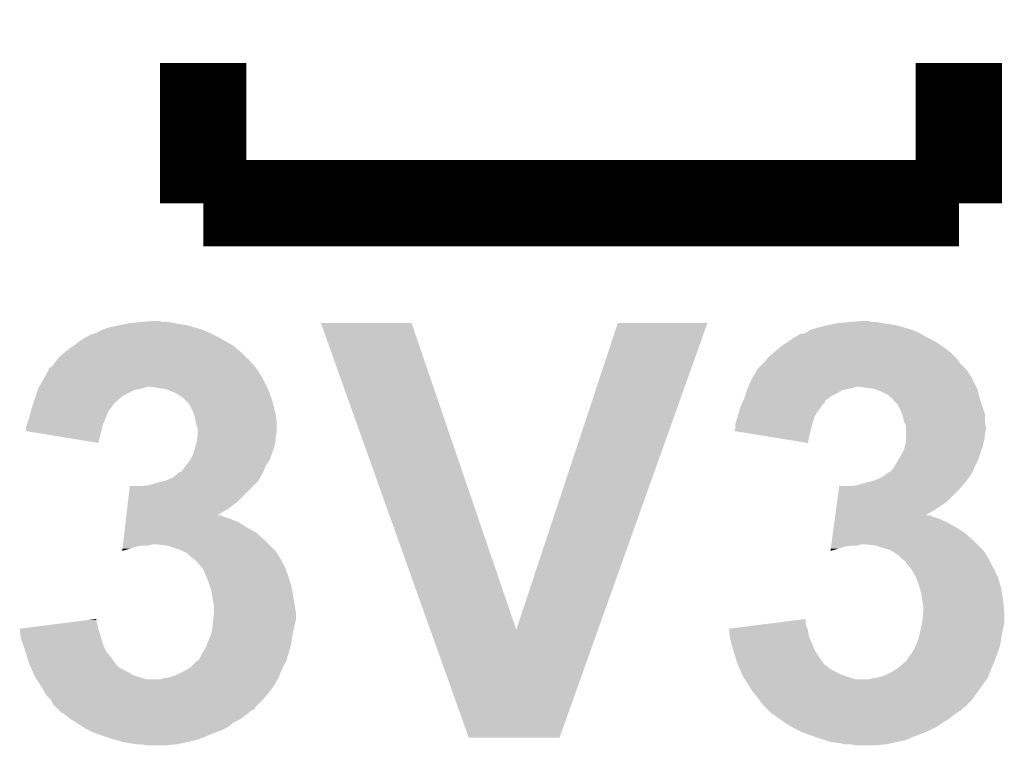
# Model space of a CAD drawing. Extents: x -1.3 to 24.2, y -3.9 to 39.2.
# Tile 10 of 42: x 9 to 11.3, y 3.7 to 5.4. Entities that reach past the tile are written whole.
import ezdxf

# ---------------------------------------------------------------- set-up
doc = ezdxf.new("R2010")
doc.units = 0
doc.layers.add('DAC_20_CLICK_V100_GTO', color=14, linetype='CONTINUOUS')

msp = doc.modelspace()

# ---------------------------------------------------------------- linework, layer by layer
at = {"layer": 'DAC_20_CLICK_V100_GTO', "const_width": 0.2032}
for points in [[(9.41324, 4.93268), (9.41324, 5.26288)], [(11.19124, 4.93268), (11.19124, 5.26288)], [(9.41324, 4.93268), (11.19124, 4.93268)]]:
    msp.add_lwpolyline(points, dxfattribs=at)
at = {"layer": 'DAC_20_CLICK_V100_GTO'}
for points in [[(9.16178, 4.62788), (9.177022, 4.6355), (9.42848, 4.62788), (9.410702, 4.6355)], [(9.177022, 4.6355), (9.192262, 4.64058), (9.410702, 4.6355), (9.392922, 4.64058)], [(9.192262, 4.64058), (9.21512, 4.64566), (9.392922, 4.64058), (9.375142, 4.64566)], [(9.21512, 4.64566), (9.240518, 4.65074), (9.375142, 4.64566), (9.34466, 4.65074)], [(9.240518, 4.65074), (9.26592, 4.65328), (9.34466, 4.65074), (9.331962, 4.65328)], [(9.26592, 4.65328), (9.296398, 4.65582), (9.319262, 4.65328), (9.309102, 4.65582)], [(9.690134, 4.65072), (9.690128, 4.650734), (9.903464, 4.65072), (9.690128, 4.650734)], [(9.947444, 3.929454), (9.690134, 4.65072), (10.149864, 3.929454), (9.903464, 4.65072)], [(10.149864, 3.929454), (10.388608, 4.650708), (10.34207, 3.929454), (10.59941, 4.650708)], [(10.388608, 4.650708), (10.38862, 4.65074), (10.59941, 4.650708), (10.38862, 4.65074)], [(10.830562, 4.62788), (10.843252, 4.6355), (11.097262, 4.62788), (11.079482, 4.6355)], [(10.843252, 4.6355), (10.843256, 4.635502), (11.079482, 4.6355), (11.079476, 4.635502)], [(10.843256, 4.635502), (10.86104, 4.64058), (11.079476, 4.635502), (11.061702, 4.64058)], [(10.86104, 4.64058), (10.88136, 4.64566), (11.061702, 4.64058), (11.043922, 4.64566)], [(10.88136, 4.64566), (10.89406, 4.6482), (11.043922, 4.64566), (11.02868, 4.6482)], [(10.89406, 4.6482), (10.90676, 4.65074), (11.02868, 4.6482), (11.0109, 4.65074)], [(10.90676, 4.65074), (10.9347, 4.65328), (11.0109, 4.65074), (10.998202, 4.65328)], [(10.9347, 4.65328), (10.965154, 4.655818), (10.985504, 4.65328), (10.977882, 4.655818)], [(10.965154, 4.655818), (10.965178, 4.65582), (10.977882, 4.655818), (10.965178, 4.65582)], [(9.10844, 4.5974), (9.12876, 4.612642), (9.484356, 4.5974), (9.457686, 4.612642)], [(9.12876, 4.612642), (9.137904, 4.61772), (9.457686, 4.612642), (9.448798, 4.61772)], [(9.137904, 4.61772), (9.151626, 4.62534), (9.448798, 4.61772), (9.43356, 4.62534)], [(9.151626, 4.62534), (9.154162, 4.625342), (9.43356, 4.62534), (9.433556, 4.625342)], [(9.154162, 4.625342), (9.16178, 4.62788), (9.433556, 4.625342), (9.42848, 4.62788)], [(10.789916, 4.607558), (10.79754, 4.61264), (11.135362, 4.607558), (11.1252, 4.61264)], [(10.79754, 4.61264), (10.805668, 4.61772), (11.1252, 4.61264), (11.11504, 4.61772)], [(10.805668, 4.61772), (10.81786, 4.62534), (11.11504, 4.61772), (11.101708, 4.62534)], [(10.81786, 4.62534), (10.822942, 4.625342), (11.101708, 4.62534), (11.101704, 4.625342)], [(10.822942, 4.625342), (10.830562, 4.62788), (11.101704, 4.625342), (11.097262, 4.62788)], [(9.09066, 4.5847), (9.10844, 4.5974), (9.499178, 4.5847), (9.484356, 4.5974)], [(10.756388, 4.582158), (10.77468, 4.5974), (11.17092, 4.582158), (11.1506, 4.5974)], [(10.77468, 4.5974), (10.789916, 4.607558), (11.1506, 4.5974), (11.135362, 4.607558)], [(9.06526, 4.5593), (9.069318, 4.564374), (9.525, 4.5593), (9.519926, 4.564374)], [(9.069318, 4.564374), (9.071334, 4.566894), (9.519926, 4.564374), (9.51992, 4.566894)], [(9.071334, 4.566894), (9.071356, 4.56692), (9.51992, 4.566894), (9.517382, 4.56692)], [(9.071356, 4.56692), (9.075422, 4.572002), (9.517382, 4.56692), (9.5123, 4.572002)], [(9.075422, 4.572002), (9.087614, 4.582162), (9.5123, 4.572002), (9.50214, 4.582162)], [(9.087614, 4.582162), (9.09066, 4.5847), (9.50214, 4.582162), (9.499178, 4.5847)], [(10.734042, 4.559304), (10.7381, 4.564376), (11.191242, 4.559304), (11.188702, 4.564376)], [(10.7381, 4.564376), (10.744202, 4.572002), (11.188702, 4.564376), (11.181076, 4.572002)], [(10.744202, 4.572002), (10.756388, 4.582158), (11.181076, 4.572002), (11.17092, 4.582158)], [(9.038728, 4.5212), (9.050014, 4.541518), (9.552938, 4.5212), (9.54024, 4.541518)], [(9.050014, 4.541518), (9.05002, 4.541526), (9.54024, 4.541518), (9.540234, 4.541526)], [(9.05002, 4.541526), (9.050028, 4.54406), (9.540234, 4.541526), (9.538208, 4.54406)], [(9.050028, 4.54406), (9.057642, 4.549142), (9.538208, 4.54406), (9.534144, 4.549142)], [(9.057642, 4.549142), (9.061448, 4.554218), (9.534144, 4.549142), (9.530082, 4.554218)], [(9.061448, 4.554218), (9.06526, 4.5593), (9.530082, 4.554218), (9.525, 4.5593)], [(10.70497, 4.5212), (10.716262, 4.541516), (11.221718, 4.5212), (11.209022, 4.541516)], [(10.716262, 4.541518), (10.734042, 4.559302), (11.20902, 4.541518), (11.191244, 4.559302)], [(10.716262, 4.541516), (10.716262, 4.541518), (11.209022, 4.541516), (11.20902, 4.541518)], [(10.734042, 4.559302), (10.734042, 4.559304), (11.191244, 4.559302), (11.191242, 4.559304)], [(9.02744, 4.50088), (9.038728, 4.5212), (9.5631, 4.50088), (9.552938, 4.5212)], [(10.695658, 4.50088), (10.70356, 4.51866), (11.231882, 4.50088), (11.22299, 4.51866)], [(10.70356, 4.51866), (10.70497, 4.5212), (11.22299, 4.51866), (11.221718, 4.5212)], [(9.023772, 4.493258), (9.024618, 4.4958), (9.250678, 4.493258), (9.26338, 4.4958)], [(9.024618, 4.4958), (9.02462, 4.495802), (9.26338, 4.4958), (9.263386, 4.495802)], [(9.02462, 4.495802), (9.02603, 4.498342), (9.263386, 4.495802), (9.27354, 4.498342)], [(9.02603, 4.498342), (9.027438, 4.500878), (9.27354, 4.498342), (9.281158, 4.500878)], [(9.027438, 4.500878), (9.02744, 4.50088), (9.281158, 4.500878), (9.291318, 4.50088)], [(9.30656, 4.49834), (9.291318, 4.50088), (9.56437, 4.49834), (9.5631, 4.50088)], [(9.324336, 4.4958), (9.30656, 4.49834), (9.56564, 4.4958), (9.56437, 4.49834)], [(9.324342, 4.495798), (9.324336, 4.4958), (9.56564, 4.495798), (9.56564, 4.4958)], [(9.349744, 4.48564), (9.324342, 4.495798), (9.569334, 4.48564), (9.56564, 4.495798)], [(10.692552, 4.49326), (10.6934, 4.495798), (10.916918, 4.49326), (10.929608, 4.495798)], [(10.6934, 4.495798), (10.694528, 4.49834), (10.929608, 4.495798), (10.942318, 4.49834)], [(10.694528, 4.49834), (10.695656, 4.500878), (10.942318, 4.49834), (10.949938, 4.500878)], [(10.695656, 4.500878), (10.695658, 4.50088), (10.949938, 4.500878), (10.957558, 4.50088)], [(10.993116, 4.4958), (10.957558, 4.50088), (11.234422, 4.4958), (11.231882, 4.50088)], [(10.993122, 4.495798), (10.993116, 4.4958), (11.234422, 4.495798), (11.234422, 4.4958)], [(11.00582, 4.49072), (10.993122, 4.495798), (11.235808, 4.49072), (11.234422, 4.495798)], [(9.015306, 4.46786), (9.018692, 4.47802), (9.21004, 4.46786), (9.22274, 4.47802)], [(9.018692, 4.47802), (9.021232, 4.48564), (9.22274, 4.47802), (9.235442, 4.48564)], [(9.021232, 4.48564), (9.023772, 4.493258), (9.235442, 4.48564), (9.250678, 4.493258)], [(9.36498, 4.47548), (9.349744, 4.48564), (9.57303, 4.47548), (9.569334, 4.48564)], [(9.3726, 4.467858), (9.36498, 4.47548), (9.5758, 4.467858), (9.57303, 4.47548)], [(10.68352, 4.467856), (10.68578, 4.47294), (10.87628, 4.467856), (10.882634, 4.47294)], [(10.68578, 4.47294), (10.687472, 4.47802), (10.882634, 4.47294), (10.888984, 4.47802)], [(10.687472, 4.47802), (10.690012, 4.48564), (10.888984, 4.47802), (10.90422, 4.48564)], [(10.690012, 4.48564), (10.692552, 4.49326), (10.90422, 4.48564), (10.916918, 4.49326)], [(11.026136, 4.480562), (11.00582, 4.49072), (11.238578, 4.480562), (11.235808, 4.49072)], [(11.031224, 4.475482), (11.026136, 4.480562), (11.239962, 4.475482), (11.238578, 4.480562)], [(11.036282, 4.472946), (11.031224, 4.475482), (11.240654, 4.472946), (11.239962, 4.475482)], [(11.0363, 4.470402), (11.036282, 4.472946), (11.241348, 4.470402), (11.240654, 4.472946)], [(9.007474, 4.442464), (9.00938, 4.450078), (9.18972, 4.442464), (9.195432, 4.450078)], [(9.00938, 4.450078), (9.010226, 4.45262), (9.195432, 4.450078), (9.19734, 4.45262)], [(9.010226, 4.45262), (9.012766, 4.46024), (9.19734, 4.45262), (9.20242, 4.46024)], [(9.012766, 4.46024), (9.015306, 4.46786), (9.20242, 4.46024), (9.21004, 4.46786)], [(9.380218, 4.460236), (9.3726, 4.467858), (9.577706, 4.460236), (9.5758, 4.467858)], [(9.38784, 4.445), (9.380218, 4.460236), (9.581516, 4.445), (9.577706, 4.460236)], [(10.673712, 4.442458), (10.67562, 4.450082), (10.858498, 4.442458), (10.864216, 4.450082)], [(10.67562, 4.450082), (10.676748, 4.45262), (10.864216, 4.450082), (10.86612, 4.45262)], [(10.676748, 4.45262), (10.680134, 4.46024), (10.86612, 4.45262), (10.8712, 4.46024)], [(10.680134, 4.46024), (10.68239, 4.465314), (10.8712, 4.46024), (10.876274, 4.465314)], [(10.68239, 4.465314), (10.68352, 4.467856), (10.876274, 4.465314), (10.87628, 4.467856)], [(11.03884, 4.46786), (11.0363, 4.470402), (11.24204, 4.46786), (11.241348, 4.470402)], [(11.046458, 4.460236), (11.03884, 4.46786), (11.244582, 4.460236), (11.24204, 4.46786)], [(11.05408, 4.445), (11.046458, 4.460236), (11.24966, 4.445), (11.244582, 4.460236)], [(8.998372, 4.411978), (9.004298, 4.42976), (9.17702, 4.411978), (9.18464, 4.42976)], [(9.004298, 4.42976), (9.007474, 4.442464), (9.18464, 4.42976), (9.18972, 4.442464)], [(9.390888, 4.43738), (9.38784, 4.445), (9.58342, 4.43738), (9.581516, 4.445)], [(9.392918, 4.432302), (9.390888, 4.43738), (9.584268, 4.432302), (9.58342, 4.43738)], [(9.394954, 4.422138), (9.392918, 4.432302), (9.58596, 4.422138), (9.584268, 4.432302)], [(10.665462, 4.414522), (10.670538, 4.42976), (10.846524, 4.414522), (10.850876, 4.42976)], [(10.670538, 4.429764), (10.673712, 4.442458), (10.850878, 4.429764), (10.858498, 4.442458)], [(10.670538, 4.42976), (10.670538, 4.429764), (10.850876, 4.42976), (10.850878, 4.429764)], [(11.05713, 4.437376), (11.05408, 4.445), (11.2522, 4.437376), (11.24966, 4.445)], [(11.059158, 4.432302), (11.05713, 4.437376), (11.2522, 4.432302), (11.2522, 4.437376)], [(11.061194, 4.42214), (11.059158, 4.432302), (11.2522, 4.42214), (11.2522, 4.432302)], [(8.99668, 4.396762), (8.996682, 4.406902), (9.173214, 4.396762), (9.17575, 4.406902)], [(8.996682, 4.406902), (8.998372, 4.411978), (9.17575, 4.406902), (9.17702, 4.411978)], [(9.39546, 4.4196), (9.394954, 4.422138), (9.585958, 4.4196), (9.58596, 4.422138)], [(9.398002, 4.40944), (9.39546, 4.4196), (9.585958, 4.40944), (9.585958, 4.4196)], [(9.400538, 4.401822), (9.398002, 4.40944), (9.585958, 4.401822), (9.585958, 4.40944)], [(9.40054, 4.391662), (9.400538, 4.401822), (9.585958, 4.391662), (9.585958, 4.401822)], [(10.662926, 4.399286), (10.66546, 4.401822), (10.842626, 4.399286), (10.84326, 4.401822)], [(10.66546, 4.41198), (10.665462, 4.414522), (10.8458, 4.41198), (10.846524, 4.414522)], [(10.66546, 4.401822), (10.66546, 4.41198), (10.84326, 4.401822), (10.8458, 4.41198)], [(11.0617, 4.419602), (11.061194, 4.42214), (11.252564, 4.419602), (11.2522, 4.42214)], [(11.066778, 4.409444), (11.0617, 4.419602), (11.254014, 4.409444), (11.252564, 4.419602)], [(11.06678, 4.404358), (11.066778, 4.409444), (11.25474, 4.404358), (11.254014, 4.409444)], [(11.06678, 4.399278), (11.06678, 4.404358), (11.254738, 4.399278), (11.25474, 4.404358)], [(9.02773, 4.39166), (8.99668, 4.396762), (9.17194, 4.39166), (9.173214, 4.396762)], [(9.166834, 4.368802), (9.02773, 4.39166), (9.166834, 4.368802), (9.17194, 4.39166)], [(9.398, 4.371342), (9.399586, 4.384036), (9.58342, 4.371342), (9.58342, 4.384036)], [(9.399586, 4.384036), (9.400538, 4.391658), (9.58342, 4.384036), (9.585958, 4.391658)], [(9.400538, 4.391658), (9.40054, 4.391662), (9.585958, 4.391658), (9.585958, 4.391662)], [(10.66292, 4.396764), (10.662926, 4.399286), (10.841996, 4.396764), (10.842626, 4.399286)], [(10.694444, 4.39166), (10.66292, 4.396764), (10.84072, 4.39166), (10.841996, 4.396764)], [(10.835614, 4.368802), (10.694444, 4.39166), (10.835614, 4.368802), (10.84072, 4.39166)], [(11.06678, 4.391656), (11.06678, 4.399278), (11.2522, 4.391656), (11.254738, 4.399278)], [(11.06678, 4.384038), (11.06678, 4.391656), (11.2522, 4.384038), (11.2522, 4.391656)], [(11.06678, 4.371342), (11.06678, 4.384038), (11.24966, 4.371342), (11.2522, 4.384038)], [(9.39292, 4.35356), (9.395096, 4.361182), (9.578338, 4.35356), (9.58088, 4.361182)], [(9.395096, 4.361182), (9.397998, 4.371338), (9.58088, 4.361182), (9.58342, 4.371338)], [(9.397998, 4.371338), (9.398, 4.371342), (9.58342, 4.371338), (9.58342, 4.371342)], [(11.061702, 4.353562), (11.063878, 4.361182), (11.24458, 4.353562), (11.24712, 4.361182)], [(11.063878, 4.361182), (11.066778, 4.37134), (11.24712, 4.361182), (11.24966, 4.37134)], [(11.066778, 4.37134), (11.06678, 4.371342), (11.24966, 4.37134), (11.24966, 4.371342)], [(9.383266, 4.330696), (9.38784, 4.338316), (9.570718, 4.330696), (9.573258, 4.338316)], [(9.38784, 4.338316), (9.39292, 4.35356), (9.573258, 4.338316), (9.578338, 4.35356)], [(11.049508, 4.3307), (11.05408, 4.33832), (11.23696, 4.3307), (11.239498, 4.33832)], [(11.05408, 4.33832), (11.061702, 4.353562), (11.239498, 4.33832), (11.24458, 4.353562)], [(9.36498, 4.3053), (9.37006, 4.31292), (9.556204, 4.3053), (9.55947, 4.31292)], [(9.37006, 4.31292), (9.372094, 4.315464), (9.55947, 4.31292), (9.56056, 4.315464)], [(9.372094, 4.315464), (9.380222, 4.325622), (9.56056, 4.315464), (9.567334, 4.325622)], [(9.380222, 4.325622), (9.383266, 4.330696), (9.567334, 4.325622), (9.570718, 4.330696)], [(11.03376, 4.3053), (11.03884, 4.312918), (11.224984, 4.3053), (11.22825, 4.312918)], [(11.03884, 4.312918), (11.040364, 4.31546), (11.22825, 4.312918), (11.22934, 4.31546)], [(11.040364, 4.31546), (11.049508, 4.3307), (11.22934, 4.31546), (11.23696, 4.3307)], [(9.324346, 4.279904), (9.342116, 4.287522), (9.542778, 4.279904), (9.547132, 4.287522)], [(9.342116, 4.287522), (9.354308, 4.297678), (9.547132, 4.287522), (9.55294, 4.297678)], [(9.354308, 4.297678), (9.357362, 4.30022), (9.55294, 4.297678), (9.554028, 4.30022)], [(9.357362, 4.30022), (9.359906, 4.300226), (9.554028, 4.30022), (9.55403, 4.300226)], [(9.359906, 4.300226), (9.36498, 4.3053), (9.55403, 4.300226), (9.556204, 4.3053)], [(10.990582, 4.279902), (11.008362, 4.287522), (11.20902, 4.279902), (11.214464, 4.287522)], [(11.008362, 4.287522), (11.02258, 4.297678), (11.214464, 4.287522), (11.221718, 4.297678)], [(11.02258, 4.297678), (11.02614, 4.30022), (11.221718, 4.297678), (11.222806, 4.30022)], [(11.02614, 4.30022), (11.028686, 4.300226), (11.222806, 4.30022), (11.22281, 4.300226)], [(11.028686, 4.300226), (11.03376, 4.3053), (11.22281, 4.300226), (11.224984, 4.3053)], [(9.236092, 4.2291), (9.240544, 4.2672), (9.491978, 4.2291), (9.530074, 4.2672)], [(9.26846, 4.2672), (9.286242, 4.26974), (9.530074, 4.2672), (9.532614, 4.26974)], [(9.286242, 4.26974), (9.30402, 4.27482), (9.532614, 4.26974), (9.537694, 4.27482)], [(9.30402, 4.27482), (9.324342, 4.279902), (9.537694, 4.27482), (9.542776, 4.279902)], [(9.324342, 4.279902), (9.324346, 4.279904), (9.542776, 4.279902), (9.542778, 4.279904)], [(10.904236, 4.2291), (10.908984, 4.264662), (11.16076, 4.2291), (11.196322, 4.264662)], [(10.908984, 4.264662), (10.909324, 4.2672), (11.196322, 4.264662), (11.198436, 4.2672)], [(10.9347, 4.2672), (10.952482, 4.26974), (11.198436, 4.2672), (11.200552, 4.26974)], [(10.952482, 4.26974), (10.97026, 4.27482), (11.200552, 4.26974), (11.204786, 4.27482)], [(10.97026, 4.27482), (10.990574, 4.2799), (11.204786, 4.27482), (11.20902, 4.2799)], [(10.990574, 4.2799), (10.990582, 4.279902), (11.20902, 4.2799), (11.20902, 4.279902)], [(9.234312, 4.213858), (9.236092, 4.2291), (9.471658, 4.213858), (9.491978, 4.2291)], [(10.902202, 4.21386), (10.904236, 4.2291), (11.137902, 4.21386), (11.16076, 4.2291)], [(9.23164, 4.191), (9.232234, 4.19608), (9.4742, 4.191), (9.458962, 4.19608)], [(9.232234, 4.19608), (9.23253, 4.198618), (9.458962, 4.19608), (9.453884, 4.198618)], [(9.23253, 4.198618), (9.232532, 4.19862), (9.453884, 4.198618), (9.446356, 4.19862)], [(9.232532, 4.19862), (9.234312, 4.213858), (9.446356, 4.19862), (9.471658, 4.213858)], [(10.89915, 4.191), (10.899828, 4.19608), (11.142978, 4.191), (11.127742, 4.19608)], [(10.899828, 4.19608), (10.900168, 4.198618), (11.127742, 4.19608), (11.122664, 4.198618)], [(10.900168, 4.19862), (10.902202, 4.21386), (11.112596, 4.19862), (11.137902, 4.21386)], [(10.900168, 4.198618), (10.900168, 4.19862), (11.122664, 4.198618), (11.112596, 4.19862)], [(9.227784, 4.157978), (9.229268, 4.170682), (9.537696, 4.157978), (9.51484, 4.170682)], [(9.229268, 4.170682), (9.23075, 4.183378), (9.51484, 4.170682), (9.494522, 4.183378)], [(9.23075, 4.183378), (9.23164, 4.191), (9.494522, 4.183378), (9.4742, 4.191)], [(10.894742, 4.157978), (10.896438, 4.17068), (11.203942, 4.157978), (11.18362, 4.17068)], [(10.896438, 4.17068), (10.898134, 4.18338), (11.18362, 4.17068), (11.160762, 4.18338)], [(10.898134, 4.18338), (10.89915, 4.191), (11.160762, 4.18338), (11.142978, 4.191)], [(9.22541, 4.13766), (9.227784, 4.157978), (9.56056, 4.13766), (9.537696, 4.157978)], [(10.89203, 4.13766), (10.894742, 4.157978), (11.2268, 4.13766), (11.203942, 4.157978)], [(9.223332, 4.119882), (9.223926, 4.124958), (9.24052, 4.119882), (9.255758, 4.124958)], [(9.223926, 4.124958), (9.224222, 4.1275), (9.255758, 4.124958), (9.270998, 4.1275)], [(9.224222, 4.1275), (9.22452, 4.13004), (9.283698, 4.1275), (9.293858, 4.13004)], [(9.22452, 4.13004), (9.22541, 4.13766), (9.56818, 4.13004), (9.56056, 4.13766)], [(9.326878, 4.1275), (9.306558, 4.13004), (9.57072, 4.1275), (9.56818, 4.13004)], [(9.34466, 4.12242), (9.326878, 4.1275), (9.5758, 4.12242), (9.57072, 4.1275)], [(10.889656, 4.119882), (10.890334, 4.124958), (10.90676, 4.119882), (10.921998, 4.124958)], [(10.890334, 4.124958), (10.890674, 4.1275), (10.921998, 4.124958), (10.93978, 4.1275)], [(10.890674, 4.1275), (10.891012, 4.130038), (10.952476, 4.1275), (10.960098, 4.130038)], [(10.891012, 4.13004), (10.89203, 4.13766), (11.23442, 4.13004), (11.2268, 4.13766)], [(10.891012, 4.130038), (10.891012, 4.13004), (10.960098, 4.130038), (10.975338, 4.13004)], [(10.995658, 4.1275), (10.975338, 4.13004), (11.23696, 4.1275), (11.23442, 4.13004)], [(11.0109, 4.12242), (10.995658, 4.1275), (11.24204, 4.12242), (11.23696, 4.1275)], [(9.222744, 4.114836), (9.24052, 4.119882), (9.222744, 4.114836), (9.223332, 4.119882)], [(9.359898, 4.11734), (9.34466, 4.12242), (9.58088, 4.11734), (9.5758, 4.12242)], [(9.36498, 4.1148), (9.359898, 4.11734), (9.58342, 4.1148), (9.58088, 4.11734)], [(9.375136, 4.109722), (9.36498, 4.1148), (9.586808, 4.109722), (9.58342, 4.1148)], [(9.377678, 4.107182), (9.375136, 4.109722), (9.5885, 4.107182), (9.586808, 4.109722)], [(9.38276, 4.102102), (9.377678, 4.107182), (9.591548, 4.102102), (9.5885, 4.107182)], [(9.392918, 4.09448), (9.38276, 4.102102), (9.59612, 4.09448), (9.591548, 4.102102)], [(10.888984, 4.114836), (10.90676, 4.119882), (10.888984, 4.114836), (10.889656, 4.119882)], [(11.028684, 4.117342), (11.0109, 4.12242), (11.247118, 4.117342), (11.24204, 4.12242)], [(11.03292, 4.1148), (11.028684, 4.117342), (11.24966, 4.1148), (11.247118, 4.117342)], [(11.041378, 4.109722), (11.03292, 4.1148), (11.253048, 4.109722), (11.24966, 4.1148)], [(11.044764, 4.107182), (11.041378, 4.109722), (11.25474, 4.107182), (11.253048, 4.109722)], [(11.051538, 4.1021), (11.044764, 4.107182), (11.25779, 4.1021), (11.25474, 4.107182)], [(11.059158, 4.094482), (11.051538, 4.1021), (11.26236, 4.094482), (11.25779, 4.1021)], [(9.400542, 4.086858), (9.392918, 4.09448), (9.599932, 4.086858), (9.59612, 4.09448)], [(9.41112, 4.07416), (9.400542, 4.086858), (9.60628, 4.07416), (9.599932, 4.086858)], [(11.059162, 4.09448), (11.059158, 4.094482), (11.26236, 4.09448), (11.26236, 4.094482)], [(11.066772, 4.0894), (11.059162, 4.09448), (11.264902, 4.0894), (11.26236, 4.09448)], [(11.06678, 4.086862), (11.066772, 4.0894), (11.26617, 4.086862), (11.264902, 4.0894)], [(11.07948, 4.071614), (11.06678, 4.086862), (11.273794, 4.071614), (11.26617, 4.086862)], [(9.413238, 4.071616), (9.41112, 4.07416), (9.607236, 4.071616), (9.60628, 4.07416)], [(9.42086, 4.053842), (9.413238, 4.071616), (9.6139, 4.053842), (9.607236, 4.071616)], [(9.42086, 4.05384), (9.42086, 4.053842), (9.613902, 4.05384), (9.6139, 4.053842)], [(9.42848, 4.03352), (9.42086, 4.05384), (9.619998, 4.03352), (9.613902, 4.05384)], [(11.08964, 4.053842), (11.07948, 4.071614), (11.28268, 4.053842), (11.273794, 4.071614)], [(11.089642, 4.053838), (11.08964, 4.053842), (11.282682, 4.053838), (11.28268, 4.053842)], [(11.09726, 4.03352), (11.089642, 4.053838), (11.288778, 4.03352), (11.282682, 4.053838)], [(9.429932, 4.02844), (9.42848, 4.03352), (9.62152, 4.02844), (9.619998, 4.03352)], [(11.098712, 4.02844), (11.09726, 4.03352), (11.2903, 4.02844), (11.288778, 4.03352)], [(9.43356, 4.015742), (9.429932, 4.02844), (9.623638, 4.015742), (9.62152, 4.02844)], [(9.4361, 3.99796), (9.43356, 4.015742), (9.6266, 3.99796), (9.623638, 4.015742)], [(11.10234, 4.015742), (11.098712, 4.02844), (11.292418, 4.015742), (11.2903, 4.02844)], [(11.10488, 3.997962), (11.10234, 4.015742), (11.29538, 3.997962), (11.292418, 4.015742)], [(9.43864, 3.985262), (9.4361, 3.99796), (9.628718, 3.985262), (9.6266, 3.99796)], [(9.43864, 3.975098), (9.43864, 3.985262), (9.630412, 3.975098), (9.628718, 3.985262)], [(11.10488, 3.99796), (11.10488, 3.997962), (11.295382, 3.99796), (11.29538, 3.997962)], [(11.10742, 3.985262), (11.10488, 3.99796), (11.29644, 3.985262), (11.295382, 3.99796)], [(11.10742, 3.975098), (11.10742, 3.985262), (11.297286, 3.975098), (11.29644, 3.985262)], [(9.436792, 3.954778), (9.437946, 3.967478), (9.63168, 3.954778), (9.63168, 3.967478)], [(9.437946, 3.967478), (9.43864, 3.975098), (9.63168, 3.967478), (9.630412, 3.975098)], [(11.10488, 3.947162), (11.106726, 3.967482), (11.29792, 3.947162), (11.29792, 3.967482)], [(11.106726, 3.967482), (11.10742, 3.975098), (11.29792, 3.967482), (11.297286, 3.975098)], [(8.98146, 3.931916), (9.061718, 3.94208), (9.166356, 3.931916), (9.16432, 3.94208)], [(9.061718, 3.94208), (9.141928, 3.952238), (9.16432, 3.94208), (9.16178, 3.952238)], [(9.141928, 3.952238), (9.16178, 3.954752), (9.16178, 3.952238), (9.16178, 3.954752)], [(9.434688, 3.93446), (9.4361, 3.94716), (9.6266, 3.93446), (9.629774, 3.94716)], [(9.4361, 3.94716), (9.436792, 3.954778), (9.629774, 3.94716), (9.63168, 3.954778)], [(10.65024, 3.931916), (10.730466, 3.942076), (10.834626, 3.931916), (10.830562, 3.942076)], [(10.730466, 3.942076), (10.83056, 3.954752), (10.830562, 3.942076), (10.83056, 3.954752)], [(11.102056, 3.93446), (11.104314, 3.944618), (11.29538, 3.93446), (11.29792, 3.944618)], [(11.104314, 3.944618), (11.10488, 3.947162), (11.29792, 3.944618), (11.29792, 3.947162)], [(8.98174, 3.92938), (8.98146, 3.931916), (9.166862, 3.92938), (9.166356, 3.931916)], [(8.983422, 3.91414), (8.98174, 3.92938), (9.17194, 3.91414), (9.166862, 3.92938)], [(9.42594, 3.90398), (9.432606, 3.92176), (9.621096, 3.90398), (9.62406, 3.92176)], [(9.432606, 3.92176), (9.43356, 3.924302), (9.62406, 3.92176), (9.624568, 3.924302)], [(9.43356, 3.924302), (9.434688, 3.93446), (9.624568, 3.924302), (9.6266, 3.93446)], [(10.038076, 3.6754), (9.947444, 3.929454), (10.251426, 3.6754), (10.34207, 3.929454)], [(10.65052, 3.929378), (10.65024, 3.931916), (10.83564, 3.929378), (10.834626, 3.931916)], [(10.652202, 3.914138), (10.65052, 3.929378), (10.838182, 3.914138), (10.83564, 3.929378)], [(11.09472, 3.903982), (11.099164, 3.92176), (11.289874, 3.903982), (11.29284, 3.92176)], [(11.099164, 3.92176), (11.0998, 3.9243), (11.29284, 3.92176), (11.293348, 3.9243)], [(11.0998, 3.9243), (11.102056, 3.93446), (11.293348, 3.9243), (11.29538, 3.93446)], [(8.98398, 3.909062), (8.983422, 3.91414), (9.173392, 3.909062), (9.17194, 3.91414)], [(8.988746, 3.896358), (8.98398, 3.909062), (9.17702, 3.896358), (9.173392, 3.909062)], [(8.991602, 3.88874), (8.988746, 3.896358), (9.180288, 3.88874), (9.17702, 3.896358)], [(9.420494, 3.891278), (9.42594, 3.90398), (9.61898, 3.891278), (9.621096, 3.90398)], [(10.65276, 3.909062), (10.652202, 3.914138), (10.840358, 3.909062), (10.838182, 3.914138)], [(10.65784, 3.88874), (10.65276, 3.909062), (10.849068, 3.88874), (10.840358, 3.909062)], [(11.089276, 3.89128), (11.09472, 3.903982), (11.287758, 3.89128), (11.289874, 3.903982)], [(8.994776, 3.878584), (8.991602, 3.88874), (9.184642, 3.878584), (9.180288, 3.88874)], [(8.999538, 3.86334), (8.994776, 3.878584), (9.19734, 3.86334), (9.184642, 3.878584)], [(9.40562, 3.863342), (9.4107, 3.873498), (9.610998, 3.863342), (9.6139, 3.873498)], [(9.4107, 3.873498), (9.41832, 3.886202), (9.6139, 3.873498), (9.617528, 3.886202)], [(9.41832, 3.886202), (9.420494, 3.891278), (9.617528, 3.886202), (9.61898, 3.891278)], [(10.661016, 3.878578), (10.65784, 3.88874), (10.853422, 3.878578), (10.849068, 3.88874)], [(10.665778, 3.86334), (10.661016, 3.878578), (10.86358, 3.86334), (10.853422, 3.878578)], [(11.07186, 3.86334), (11.079482, 3.873502), (11.27778, 3.86334), (11.281408, 3.873502)], [(11.079482, 3.873502), (11.0871, 3.886202), (11.281408, 3.873502), (11.285944, 3.886202)], [(11.0871, 3.886202), (11.089276, 3.89128), (11.285944, 3.886202), (11.287758, 3.89128)], [(9.004298, 3.848102), (8.999538, 3.86334), (9.208226, 3.848102), (9.19734, 3.86334)], [(9.005474, 3.845558), (9.004298, 3.848102), (9.210042, 3.845558), (9.208226, 3.848102)], [(9.007818, 3.840478), (9.005474, 3.845558), (9.215124, 3.840478), (9.210042, 3.845558)], [(9.382756, 3.840482), (9.397998, 3.855718), (9.600112, 3.840482), (9.60882, 3.855718)], [(9.397998, 3.855718), (9.398002, 3.85572), (9.60882, 3.855718), (9.60882, 3.85572)], [(9.398002, 3.85572), (9.40054, 3.855728), (9.60882, 3.85572), (9.608822, 3.855728)], [(9.40054, 3.855728), (9.40562, 3.863342), (9.608822, 3.855728), (9.610998, 3.863342)], [(10.670538, 3.848102), (10.665778, 3.86334), (10.874474, 3.848102), (10.86358, 3.86334)], [(10.671712, 3.84556), (10.670538, 3.848102), (10.87629, 3.84556), (10.874474, 3.848102)], [(10.671714, 3.845554), (10.671712, 3.84556), (10.878826, 3.845554), (10.87629, 3.84556)], [(10.674056, 3.84048), (10.671714, 3.845554), (10.8839, 3.84048), (10.878826, 3.845554)], [(11.049002, 3.84048), (11.06678, 3.855722), (11.268528, 3.84048), (11.27506, 3.855722)], [(11.06678, 3.855722), (11.07186, 3.86334), (11.27506, 3.855722), (11.27778, 3.86334)], [(9.012506, 3.83032), (9.007818, 3.840478), (9.235438, 3.83032), (9.215124, 3.840478)], [(9.016022, 3.8227), (9.012506, 3.83032), (9.248136, 3.8227), (9.235438, 3.83032)], [(9.018366, 3.81762), (9.016022, 3.8227), (9.26338, 3.81762), (9.248136, 3.8227)], [(9.334502, 3.817622), (9.34974, 3.8227), (9.59104, 3.817622), (9.592944, 3.8227)], [(9.34974, 3.8227), (9.364978, 3.83032), (9.592944, 3.8227), (9.595802, 3.83032)], [(9.364978, 3.83032), (9.378308, 3.83794), (9.595802, 3.83032), (9.59866, 3.83794)], [(9.378308, 3.83794), (9.382756, 3.840482), (9.59866, 3.83794), (9.600112, 3.840482)], [(10.676402, 3.8354), (10.674056, 3.84048), (10.891522, 3.8354), (10.8839, 3.84048)], [(10.682262, 3.8227), (10.676402, 3.8354), (10.916922, 3.8227), (10.891522, 3.8354)], [(10.68578, 3.815076), (10.682262, 3.8227), (10.939796, 3.815076), (10.916922, 3.8227)], [(11.003282, 3.817622), (11.01852, 3.8227), (11.259818, 3.817622), (11.261724, 3.8227)], [(11.01852, 3.8227), (11.033762, 3.830322), (11.261724, 3.8227), (11.264582, 3.830322)], [(11.033762, 3.830322), (11.04519, 3.83794), (11.264582, 3.830322), (11.26744, 3.83794)], [(11.04519, 3.83794), (11.049002, 3.84048), (11.26744, 3.83794), (11.268528, 3.84048)], [(9.01954, 3.815076), (9.018366, 3.81762), (9.272286, 3.815076), (9.26338, 3.81762)], [(9.021232, 3.81254), (9.01954, 3.815076), (9.281162, 3.81254), (9.272286, 3.815076)], [(9.029702, 3.79984), (9.021232, 3.81254), (9.58088, 3.79984), (9.588138, 3.81254)], [(9.029704, 3.799838), (9.029702, 3.79984), (9.58088, 3.799838), (9.58088, 3.79984)], [(9.04037, 3.78206), (9.029704, 3.799838), (9.56818, 3.78206), (9.58088, 3.799838)], [(9.281162, 3.81254), (9.311642, 3.812542), (9.588138, 3.81254), (9.588138, 3.812542)], [(9.311642, 3.812542), (9.31926, 3.81508), (9.588138, 3.812542), (9.589588, 3.81508)], [(9.31926, 3.81508), (9.334478, 3.817618), (9.589588, 3.81508), (9.59104, 3.817618)], [(9.334478, 3.817618), (9.334502, 3.817622), (9.59104, 3.817618), (9.59104, 3.817622)], [(10.687472, 3.81254), (10.68578, 3.815076), (10.947404, 3.81254), (10.939796, 3.815076)], [(10.695942, 3.79984), (10.687472, 3.81254), (11.247118, 3.79984), (11.25619, 3.81254)], [(10.703558, 3.787142), (10.695942, 3.79984), (11.238048, 3.787142), (11.247118, 3.79984)], [(10.977882, 3.81254), (10.98804, 3.81508), (11.25619, 3.81254), (11.258004, 3.81508)], [(10.98804, 3.81508), (11.003258, 3.817618), (11.258004, 3.81508), (11.259818, 3.817618)], [(11.003258, 3.817618), (11.003282, 3.817622), (11.259818, 3.817618), (11.259818, 3.817622)], [(9.044938, 3.774442), (9.04037, 3.78206), (9.56165, 3.774442), (9.56818, 3.78206)], [(10.71372, 3.77444), (10.703558, 3.787142), (11.228976, 3.77444), (11.238048, 3.787142)], [(9.055096, 3.76428), (9.044938, 3.774442), (9.552942, 3.76428), (9.56165, 3.774442)], [(9.055098, 3.764276), (9.055096, 3.76428), (9.552938, 3.764276), (9.552942, 3.76428)], [(9.060178, 3.754124), (9.055098, 3.764276), (9.542786, 3.754124), (9.552938, 3.764276)], [(9.067806, 3.746496), (9.060178, 3.754124), (9.535158, 3.746496), (9.542786, 3.754124)], [(10.721344, 3.764278), (10.71372, 3.77444), (11.221718, 3.764278), (11.228976, 3.77444)], [(10.72896, 3.754122), (10.721344, 3.764278), (11.21156, 3.754122), (11.221718, 3.764278)], [(10.736582, 3.7465), (10.72896, 3.754122), (11.203938, 3.7465), (11.21156, 3.754122)], [(9.072878, 3.741424), (9.067806, 3.746496), (9.532612, 3.741424), (9.535158, 3.746496)], [(9.075426, 3.738876), (9.072878, 3.741424), (9.525002, 3.738876), (9.532612, 3.741424)], [(9.080494, 3.733806), (9.075426, 3.738876), (9.519924, 3.733806), (9.525002, 3.738876)], [(9.083038, 3.7338), (9.080494, 3.733806), (9.519918, 3.7338), (9.519924, 3.733806)], [(9.09828, 3.7211), (9.083038, 3.7338), (9.502984, 3.7211), (9.519918, 3.7338)], [(10.7366, 3.746482), (10.736582, 3.7465), (11.201394, 3.746482), (11.203938, 3.7465)], [(10.74166, 3.741422), (10.7366, 3.746482), (11.198854, 3.741422), (11.201394, 3.746482)], [(10.744204, 3.738878), (10.74166, 3.741422), (11.193778, 3.738878), (11.198854, 3.741422)], [(10.749278, 3.733802), (10.744204, 3.738878), (11.186162, 3.733802), (11.193778, 3.738878)], [(10.749282, 3.7338), (10.749278, 3.733802), (11.18616, 3.7338), (11.186162, 3.733802)], [(10.770618, 3.718558), (10.749282, 3.7338), (11.165838, 3.718558), (11.18616, 3.7338)], [(9.102344, 3.71856), (9.09828, 3.7211), (9.499598, 3.71856), (9.502984, 3.7211)], [(9.114536, 3.71094), (9.102344, 3.71856), (9.484364, 3.71094), (9.499598, 3.71856)], [(9.1186, 3.7084), (9.114536, 3.71094), (9.481188, 3.7084), (9.484364, 3.71094)], [(9.130034, 3.700778), (9.1186, 3.7084), (9.471658, 3.700778), (9.481188, 3.7084)], [(10.78128, 3.710942), (10.770618, 3.718558), (11.15314, 3.710942), (11.165838, 3.718558)], [(10.784838, 3.7084), (10.78128, 3.710942), (11.149326, 3.7084), (11.15314, 3.710942)], [(10.798176, 3.70078), (10.784838, 3.7084), (11.137898, 3.70078), (11.149326, 3.7084)], [(9.133838, 3.698242), (9.130034, 3.700778), (9.466584, 3.698242), (9.471658, 3.700778)], [(9.144002, 3.69316), (9.133838, 3.698242), (9.45642, 3.69316), (9.466584, 3.698242)], [(9.15416, 3.68808), (9.144002, 3.69316), (9.442872, 3.68808), (9.45642, 3.69316)], [(9.161272, 3.68554), (9.15416, 3.68808), (9.4361, 3.68554), (9.442872, 3.68808)], [(9.182608, 3.67792), (9.161272, 3.68554), (9.41832, 3.67792), (9.4361, 3.68554)], [(10.802622, 3.69824), (10.798176, 3.70078), (11.132818, 3.69824), (11.137898, 3.70078)], [(10.812782, 3.69316), (10.802622, 3.69824), (11.12266, 3.69316), (11.132818, 3.69824)], [(10.82294, 3.68808), (10.812782, 3.69316), (11.110806, 3.68808), (11.12266, 3.69316)], [(10.830052, 3.68554), (10.82294, 3.68808), (11.10488, 3.68554), (11.110806, 3.68808)], [(10.851388, 3.67792), (10.830052, 3.68554), (11.08456, 3.67792), (11.10488, 3.68554)], [(9.18972, 3.67538), (9.182608, 3.67792), (9.411546, 3.67538), (9.41832, 3.67792)], [(9.2075, 3.6703), (9.18972, 3.67538), (9.397998, 3.6703), (9.411546, 3.67538)], [(9.225278, 3.66522), (9.2075, 3.6703), (9.375138, 3.66522), (9.397998, 3.6703)], [(9.255758, 3.66014), (9.225278, 3.66522), (9.352278, 3.66014), (9.375138, 3.66522)], [(9.278618, 3.6576), (9.268458, 3.66014), (9.326882, 3.6576), (9.352278, 3.66014)], [(10.25142, 3.67538), (10.038076, 3.6754), (10.25142, 3.67538), (10.251426, 3.6754)], [(10.8585, 3.67538), (10.851388, 3.67792), (11.078632, 3.67538), (11.08456, 3.67792)], [(10.87501, 3.6703), (10.8585, 3.67538), (11.066778, 3.6703), (11.078632, 3.67538)], [(10.891518, 3.66522), (10.87501, 3.6703), (11.043918, 3.66522), (11.066778, 3.6703)], [(10.9093, 3.66268), (10.891518, 3.66522), (11.032488, 3.66268), (11.043918, 3.66522)], [(10.921998, 3.66014), (10.9093, 3.66268), (11.021058, 3.66014), (11.032488, 3.66268)], [(10.947398, 3.6576), (10.934698, 3.66014), (10.995662, 3.6576), (11.021058, 3.66014)]]:
    msp.add_solid(points, dxfattribs=at)

doc.saveas('drawing.dxf')
